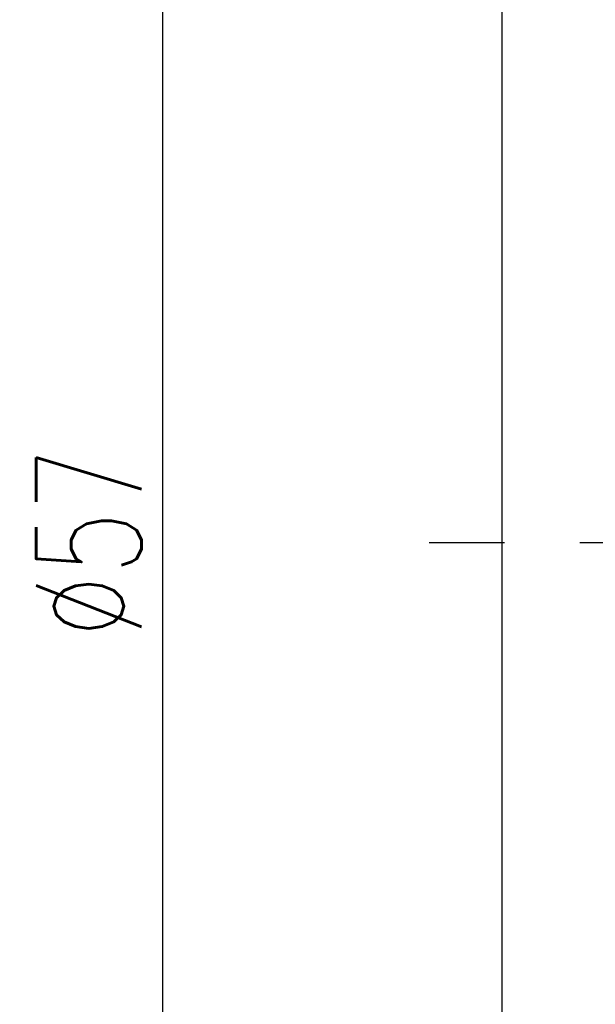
# Model space of a CAD drawing. Extents: x -237 to 740, y -170 to 153.
# Tile 3 of 53: x 659 to 678, y -135 to -102. Entities that reach past the tile are written whole.
import ezdxf

# ---------------------------------------------------------------- set-up
doc = ezdxf.new("R2010")
doc.units = 0
doc.header["$MEASUREMENT"] = 0
doc.header["$PDMODE"] = 1
doc.linetypes.add('CENTER', pattern=[2, 1.25, -0.25, 0.25, -0.25])
doc.layers.get('DEFPOINTS').update_dxf_attribs({"linetype": 'CONTINUOUS'})
for name, color, linetype in [('CL', 1, 'CENTER'), ('DIM', 4, 'CONTINUOUS'), ('OUT', 3, 'CONTINUOUS')]:
    doc.layers.add(name, color=color, linetype=linetype)
doc.styles.add('CHN', font='SIMPLEX.shx', dxfattribs={"width": 0.7, "bigfont": 'CHINESET.shx'})
doc.dimstyles.get("Standard").update_dxf_attribs({"dimscale": 0, "dimtxt": 4, "dimasz": 3, "dimexe": 1, "dimexo": 0.5, "dimgap": 1, "dimtad": 1, "dimdsep": 46, "dimtxsty": 'CHN', "dimcen": 0.09, "dimclrd": 256, "dimclre": 256, "dimclrt": 256, "dimadec": 0, "dimazin": 0, "dimtp": 1, "dimtm": 1, "dimtfac": 0.6, "dimtix": 1, "dimtmove": 2, "dimatfit": 3, "dimfxl": 1, "dimtvp": 0.85, "dimtolj": 1, "dimarcsym": 0})

# ---------------------------------------------------------------- blocks, each defined once
blk = doc.blocks.new('*D39')
at = {"layer": 'DEFPOINTS', "color": 0, "transparency": 16777216}
for p in [(675.716, -91.282, 0.2), (663.446, -148.282), (675.716, -148.282, 0.2)]:
    blk.add_point(p, dxfattribs=at)
at = {"layer": 'DIM', "color": 0, "lineweight": -2, "transparency": 16777216}
for p, q in [((675.216, -91.282), (662.446, -91.282)), ((663.446, -93.782), (663.446, -145.782)), ((675.216, -148.282), (662.446, -148.282))]:
    blk.add_line(p, q, dxfattribs=at)
at = {"layer": 'DIM', "color": 0, "transparency": 16777216}
for points in [[(663.03, -93.782), (663.863, -93.782), (663.446, -91.282)], [(663.03, -145.782), (663.863, -145.782), (663.446, -148.282)]]:
    blk.add_solid(points, dxfattribs=at)
at = {"layer": 'DIM', "color": 0, "transparency": 16777216, "insert": (660.996, -119.782), "char_height": 3.5, "attachment_point": 5, "rotation": 90, "style": 'CHN'}
blk.add_mtext('\\A1;%%C57', dxfattribs=at)

msp = doc.modelspace()

# ---------------------------------------------------------------- linework, layer by layer
at = {"layer": 'CL', "color": 7, "ltscale": 10}
msp.add_line((729.796, -119.782, 0.2), (671.153, -119.782, 0.2), dxfattribs=at)
at = {"layer": 'OUT', "color": 7, "ltscale": 5}
msp.add_line((674.716, -147.282, 0.2), (674.716, -92.282, 0.2), dxfattribs=at)

# ---------------------------------------------------------------- dimensions: what is measured, and where the dimension line sits
at = {"layer": 'DIM', "color": 0}
dim = msp.add_linear_dim(base=(663.446, -148.282), p1=(675.716, -91.282, 0.2), p2=(675.716, -148.282, 0.2), angle=90, text='%%C<>', dimstyle='STANDARD', override={"dimscale": 1, "dimtxt": 3.5, "dimasz": 2.5, "dimgap": 0.7, "dimclrd": 0, "dimclre": 0, "dimclrt": 0, "dimtmove": 0}, dxfattribs=at)
dim.commit()
dim.dimension.update_dxf_attribs({"geometry": '*D39', "text_midpoint": (660.996, -119.782)})

doc.saveas('drawing.dxf')
